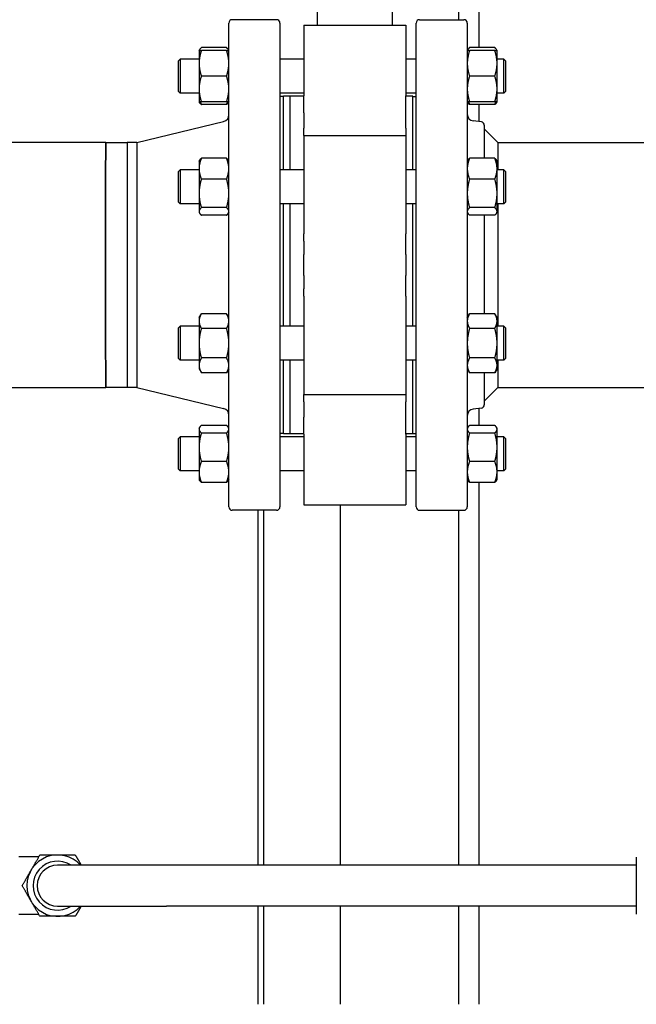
# Model space of a CAD drawing. Header units: inches. Extents: x 4 to 540, y 12 to 340.
# Tile 59 of 122: x 252 to 263, y 115 to 133. Entities that reach past the tile are written whole.
import ezdxf

# ---------------------------------------------------------------- set-up
doc = ezdxf.new("R2010")
doc.units = ezdxf.units.IN
doc.header["$LTSCALE"] = 16
doc.header["$MEASUREMENT"] = 0
doc.layers.get('0').update_dxf_attribs({"lineweight": 25})

msp = doc.modelspace()

# ---------------------------------------------------------------- linework, layer by layer
for p, q in [((260.162, 135.951), (260.162, 133.201)), ((260.537, 135.772), (260.537, 132.688)), ((257.573, 133.103), (257.573, 135.576)), ((258.948, 133.103), (258.948, 135.576)), ((255.948, 124.264), (255.948, 133.139)), ((256.823, 133.201), (256.011, 133.201)), ((256.886, 133.139), (256.886, 124.264)), ((259.386, 124.264), (259.386, 133.139)), ((259.448, 133.201), (260.261, 133.201)), ((260.323, 133.139), (260.323, 124.264)), ((257.323, 133.103), (257.323, 131.807)), ((257.323, 133.103), (259.198, 133.103)), ((259.198, 133.103), (259.198, 131.807)), ((255.401, 132.634), (255.411, 132.651)), ((255.401, 132.634), (255.401, 132.4)), ((255.906, 132.688), (255.443, 132.688)), ((255.906, 132.634), (255.443, 132.634)), ((255.948, 132.634), (255.939, 132.651)), ((260.323, 132.634), (260.333, 132.651)), ((260.828, 132.688), (260.365, 132.688)), ((260.828, 132.634), (260.365, 132.634)), ((260.87, 132.634), (260.86, 132.651)), ((260.87, 132.4), (260.87, 132.634)), ((255.026, 132.447), (255.057, 132.478)), ((255.026, 131.884), (255.026, 132.447)), ((255.057, 132.478), (255.057, 131.853)), ((255.401, 132.478), (255.057, 132.478)), ((255.401, 132.4), (255.401, 131.931)), ((257.323, 132.478), (256.886, 132.478)), ((259.386, 132.478), (259.198, 132.478)), ((260.995, 132.478), (260.87, 132.478)), ((260.87, 131.931), (260.87, 132.4)), ((260.995, 131.853), (260.995, 132.478)), ((261.026, 132.447), (260.995, 132.478)), ((261.026, 132.447), (261.026, 131.884)), ((255.906, 132.166), (255.443, 132.166)), ((260.828, 132.166), (260.365, 132.166)), ((255.026, 131.884), (255.057, 131.853)), ((255.401, 131.931), (255.401, 131.697)), ((260.87, 131.697), (260.87, 131.931)), ((261.026, 131.884), (260.995, 131.853)), ((255.401, 131.853), (255.057, 131.853)), ((255.401, 131.697), (255.411, 131.68)), ((255.906, 131.697), (255.443, 131.697)), ((255.948, 131.697), (255.939, 131.68)), ((257.323, 131.853), (256.886, 131.853)), ((256.948, 131.795), (256.886, 131.795)), ((256.948, 130.449), (256.948, 131.796)), ((257.073, 131.796), (256.948, 131.796)), ((257.073, 130.449), (257.073, 131.796)), ((257.323, 131.796), (257.073, 131.796)), ((257.073, 130.449), (257.073, 131.796)), ((257.323, 131.492), (257.323, 131.807)), ((259.386, 131.853), (259.198, 131.853)), ((259.198, 131.492), (259.198, 131.807)), ((259.323, 131.796), (259.198, 131.796)), ((259.323, 130.449), (259.323, 131.796)), ((259.323, 131.795), (259.386, 131.795)), ((260.323, 131.697), (260.333, 131.68)), ((260.828, 131.697), (260.365, 131.697)), ((260.87, 131.697), (260.86, 131.68)), ((260.995, 131.853), (260.87, 131.853)), ((255.906, 131.643), (255.443, 131.643)), ((260.828, 131.643), (260.365, 131.643)), ((260.537, 131.643), (260.537, 131.331)), ((254.261, 130.951), (255.852, 131.334)), ((257.323, 131.492), (257.323, 131.21)), ((259.198, 131.21), (259.198, 131.492)), ((260.581, 131.326), (260.433, 131.344)), ((257.323, 131.074), (257.323, 131.21)), ((259.198, 131.21), (259.198, 131.074)), ((260.636, 131.264), (260.636, 130.659)), ((260.886, 130.951), (260.636, 131.201)), ((257.323, 131.074), (257.323, 129.27)), ((257.323, 131.074), (259.198, 131.074)), ((259.198, 131.074), (259.198, 129.27)), ((253.689, 130.951), (247.825, 130.951)), ((253.689, 130.951), (254.08, 130.951)), ((254.08, 130.951), (254.08, 126.451)), ((254.261, 130.951), (254.08, 130.951)), ((254.08, 130.951), (254.08, 130.78)), ((254.08, 130.78), (254.08, 126.451)), ((254.261, 130.951), (254.261, 126.451)), ((260.886, 130.951), (270.167, 130.951)), ((260.886, 130.951), (260.886, 130.449)), ((255.401, 130.605), (255.411, 130.621)), ((255.401, 130.605), (255.401, 130.468)), ((255.906, 130.659), (255.443, 130.659)), ((255.948, 130.605), (255.939, 130.621)), ((260.323, 130.605), (260.333, 130.621)), ((260.828, 130.659), (260.365, 130.659)), ((260.87, 130.605), (260.86, 130.621)), ((260.87, 130.468), (260.87, 130.605)), ((255.026, 130.417), (255.057, 130.449)), ((255.026, 129.855), (255.026, 130.417)), ((255.057, 130.449), (255.057, 129.824)), ((255.401, 130.449), (255.057, 130.449)), ((255.401, 130.468), (255.401, 130.015)), ((257.323, 130.449), (256.886, 130.449)), ((259.386, 130.449), (259.198, 130.449)), ((260.87, 130.015), (260.87, 130.468)), ((260.995, 130.449), (260.87, 130.449)), ((260.995, 129.824), (260.995, 130.449)), ((261.026, 130.417), (260.995, 130.449)), ((261.026, 130.417), (261.026, 129.855)), ((255.906, 130.276), (255.443, 130.276)), ((260.828, 130.276), (260.365, 130.276)), ((255.401, 130.015), (255.401, 129.683)), ((260.87, 129.683), (260.87, 130.015)), ((255.026, 129.855), (255.057, 129.824)), ((255.401, 129.824), (255.057, 129.824)), ((255.906, 129.753), (255.443, 129.753)), ((257.323, 129.824), (256.886, 129.824)), ((256.948, 127.578), (256.948, 129.824)), ((257.073, 127.578), (257.073, 129.824)), ((257.073, 127.578), (257.073, 129.824)), ((259.386, 129.824), (259.198, 129.824)), ((259.323, 127.578), (259.323, 129.824)), ((260.828, 129.753), (260.365, 129.753)), ((260.995, 129.824), (260.87, 129.824)), ((260.886, 129.824), (260.886, 128.701)), ((261.026, 129.855), (260.995, 129.824)), ((255.401, 129.683), (255.401, 129.667)), ((255.401, 129.667), (255.411, 129.651)), ((255.906, 129.613), (255.443, 129.613)), ((255.948, 129.667), (255.939, 129.651)), ((260.323, 129.667), (260.333, 129.651)), ((260.828, 129.613), (260.365, 129.613)), ((260.636, 129.613), (260.636, 127.807)), ((260.87, 129.667), (260.86, 129.651)), ((260.87, 129.667), (260.87, 129.683)), ((257.323, 129.14), (257.323, 129.27)), ((259.198, 129.14), (259.198, 129.27)), ((257.323, 129.14), (257.323, 128.894)), ((259.198, 128.894), (259.198, 129.14)), ((257.323, 128.508), (257.323, 128.894)), ((259.198, 128.894), (259.198, 128.508)), ((260.886, 128.701), (260.886, 127.578)), ((257.323, 128.508), (257.323, 128.263)), ((259.198, 128.263), (259.198, 128.508)), ((257.323, 128.132), (257.323, 128.263)), ((259.198, 128.132), (259.198, 128.263)), ((257.323, 128.132), (257.323, 126.328)), ((259.198, 128.132), (259.198, 126.328)), ((255.401, 127.735), (255.443, 127.807)), ((255.401, 127.735), (255.401, 127.672)), ((255.906, 127.807), (255.443, 127.807)), ((255.948, 127.735), (255.906, 127.807)), ((260.323, 127.735), (260.365, 127.807)), ((260.828, 127.807), (260.365, 127.807)), ((260.87, 127.735), (260.828, 127.807)), ((260.87, 127.672), (260.87, 127.735)), ((255.026, 127.547), (255.057, 127.578)), ((255.026, 126.985), (255.026, 127.547)), ((255.057, 127.578), (255.057, 126.953)), ((255.401, 127.578), (255.057, 127.578)), ((255.401, 127.672), (255.401, 127.266)), ((255.906, 127.537), (255.443, 127.537)), ((257.323, 127.578), (256.886, 127.578)), ((259.386, 127.578), (259.198, 127.578)), ((260.828, 127.537), (260.365, 127.537)), ((260.87, 127.266), (260.87, 127.672)), ((260.995, 127.578), (260.87, 127.578)), ((260.995, 126.953), (260.995, 127.578)), ((261.026, 127.547), (260.995, 127.578)), ((261.026, 127.547), (261.026, 126.985)), ((255.401, 127.266), (255.401, 126.86)), ((260.87, 126.86), (260.87, 127.266)), ((255.026, 126.985), (255.057, 126.953)), ((255.906, 126.995), (255.443, 126.995)), ((260.828, 126.995), (260.365, 126.995)), ((261.026, 126.985), (260.995, 126.953)), ((255.401, 126.953), (255.057, 126.953)), ((255.401, 126.86), (255.401, 126.797)), ((257.323, 126.953), (256.886, 126.953)), ((256.948, 125.606), (256.948, 126.953)), ((257.073, 125.606), (257.073, 126.953)), ((257.073, 125.606), (257.073, 126.953)), ((259.386, 126.953), (259.198, 126.953)), ((259.323, 125.606), (259.323, 126.953)), ((260.995, 126.953), (260.87, 126.953)), ((260.87, 126.797), (260.87, 126.86)), ((260.886, 126.953), (260.886, 126.451)), ((255.401, 126.797), (255.443, 126.725)), ((255.906, 126.725), (255.443, 126.725)), ((255.948, 126.797), (255.906, 126.725)), ((260.323, 126.797), (260.365, 126.725)), ((260.828, 126.725), (260.365, 126.725)), ((260.636, 126.725), (260.636, 126.138)), ((260.87, 126.797), (260.828, 126.725)), ((247.825, 126.451), (253.689, 126.451)), ((254.08, 126.451), (253.689, 126.451)), ((254.261, 126.451), (254.08, 126.451)), ((254.08, 126.451), (254.08, 126.451)), ((254.261, 126.451), (255.852, 126.068)), ((260.886, 126.451), (260.636, 126.201)), ((260.886, 126.451), (264.143, 126.451)), ((257.323, 126.328), (259.198, 126.328)), ((257.323, 126.193), (257.323, 126.328)), ((259.198, 126.328), (259.198, 126.193)), ((257.323, 126.193), (257.323, 125.91)), ((259.198, 125.91), (259.198, 126.193)), ((260.581, 126.076), (260.433, 126.058)), ((257.323, 125.595), (257.323, 125.91)), ((259.198, 125.595), (259.198, 125.91)), ((260.537, 126.071), (260.537, 125.759)), ((255.401, 125.705), (255.411, 125.722)), ((255.906, 125.759), (255.443, 125.759)), ((255.948, 125.705), (255.939, 125.722)), ((260.323, 125.705), (260.333, 125.722)), ((260.828, 125.759), (260.365, 125.759)), ((260.87, 125.705), (260.86, 125.722)), ((255.026, 125.518), (255.057, 125.549)), ((255.057, 125.549), (255.057, 124.924)), ((255.401, 125.549), (255.057, 125.549)), ((255.401, 125.705), (255.401, 125.689)), ((255.401, 125.689), (255.401, 125.358)), ((255.906, 125.619), (255.443, 125.619)), ((256.948, 125.607), (256.886, 125.607)), ((257.323, 125.549), (256.886, 125.549)), ((257.073, 125.606), (256.948, 125.606)), ((257.323, 125.606), (257.073, 125.606)), ((257.323, 125.595), (257.323, 124.299)), ((259.323, 125.606), (259.198, 125.606)), ((259.198, 125.595), (259.198, 124.299)), ((259.386, 125.549), (259.198, 125.549)), ((259.323, 125.607), (259.386, 125.607)), ((260.828, 125.619), (260.365, 125.619)), ((260.87, 125.689), (260.87, 125.705)), ((260.87, 125.358), (260.87, 125.689)), ((260.995, 125.549), (260.87, 125.549)), ((260.995, 124.924), (260.995, 125.549)), ((261.026, 125.518), (260.995, 125.549)), ((255.026, 124.955), (255.026, 125.518)), ((255.401, 125.358), (255.401, 124.905)), ((260.87, 124.905), (260.87, 125.358)), ((261.026, 125.518), (261.026, 124.955)), ((255.906, 125.096), (255.443, 125.096)), ((260.828, 125.096), (260.365, 125.096)), ((255.026, 124.955), (255.057, 124.924)), ((255.401, 124.924), (255.057, 124.924)), ((255.401, 124.905), (255.401, 124.768)), ((257.323, 124.924), (256.886, 124.924)), ((259.386, 124.924), (259.198, 124.924)), ((260.995, 124.924), (260.87, 124.924)), ((260.87, 124.768), (260.87, 124.905)), ((261.026, 124.955), (260.995, 124.924)), ((255.401, 124.768), (255.411, 124.751)), ((255.906, 124.714), (255.443, 124.714)), ((255.948, 124.768), (255.939, 124.751)), ((260.323, 124.768), (260.333, 124.751)), ((260.828, 124.714), (260.365, 124.714)), ((260.537, 124.714), (260.537, 117.69)), ((260.87, 124.768), (260.86, 124.751)), ((257.323, 124.299), (259.198, 124.299)), ((257.997, 117.69), (257.997, 124.299)), ((256.823, 124.201), (256.011, 124.201)), ((256.484, 117.69), (256.484, 124.201)), ((256.582, 124.201), (256.582, 117.69)), ((259.448, 124.201), (260.261, 124.201)), ((260.162, 124.201), (260.162, 117.69)), ((252.463, 117.846), (252.095, 117.846)), ((263.425, 117.838), (263.425, 116.793)), ((254.805, 117.69), (252.805, 117.69)), ((263.425, 117.69), (254.805, 117.69)), ((252.805, 116.94), (254.805, 116.94)), ((263.425, 116.94), (254.805, 116.94)), ((256.484, 115.139), (256.484, 116.94)), ((256.582, 116.94), (256.582, 115.139)), ((257.997, 115.139), (257.997, 116.94)), ((260.162, 116.94), (260.162, 115.139)), ((260.537, 116.94), (260.537, 115.139)), ((252.463, 116.784), (252.095, 116.784))]:
    msp.add_line(p, q)
for centre, radius, start, end in [((256.011, 133.139), 0.0625, 90, 180), ((256.823, 133.139), 0.0625, 0, 90), ((259.448, 133.139), 0.0625, 90, 180), ((260.261, 133.139), 0.0625, 0, 90), ((255.823, 131.456), 0.125, 283.5359, 0), ((260.448, 131.468), 0.125, 180, 263), ((260.573, 131.264), 0.0625, 0, 83), ((260.573, 126.138), 0.0625, 277, 0), ((255.823, 125.946), 0.125, 0, 76.4641), ((260.448, 125.934), 0.125, 97, 180), ((256.011, 124.264), 0.0625, 180, 270), ((256.823, 124.264), 0.0625, 270, 0), ((259.448, 124.264), 0.0625, 180, 270), ((260.261, 124.264), 0.0625, 270, 0), ((252.805, 117.315), 0.563, 41.8103, 318.1897), ((252.805, 117.315), 0.45, 56.4427, 303.5573), ((252.805, 117.315), 0.375, 90, 270)]:
    msp.add_arc(centre, radius, start, end)
for points, weights in [([(255.443, 132.634), (255.401, 132.509), (255.401, 132.4)], [1.10906450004, 1.0930923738, 1]), ([(255.401, 132.634), (255.401, 132.634), (255.443, 132.634)], [1, 1.0930923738, 1.10906450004]), ([(255.443, 132.688), (255.411, 132.66), (255.404, 132.634)], [1.10906450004, 1.09674264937, 1.03852268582]), ([(255.946, 132.634), (255.938, 132.66), (255.906, 132.688)], [1.03852268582, 1.09674264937, 1.10906450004]), ([(255.948, 132.4), (255.948, 132.509), (255.906, 132.634)], [1, 1.0930923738, 1.10906450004]), ([(255.906, 132.634), (255.948, 132.634), (255.948, 132.634)], [1.10906450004, 1.0930923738, 1]), ([(260.365, 132.634), (260.323, 132.509), (260.323, 132.4)], [1.10906450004, 1.0930923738, 1]), ([(260.323, 132.634), (260.323, 132.634), (260.365, 132.634)], [1, 1.0930923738, 1.10906450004]), ([(260.365, 132.688), (260.333, 132.66), (260.325, 132.634)], [1.10906450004, 1.09674264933, 1.03852268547]), ([(260.868, 132.634), (260.86, 132.66), (260.828, 132.688)], [1.03852268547, 1.09674264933, 1.10906450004]), ([(260.87, 132.4), (260.87, 132.509), (260.828, 132.634)], [1, 1.0930923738, 1.10906450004]), ([(260.828, 132.634), (260.87, 132.634), (260.87, 132.634)], [1.10906450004, 1.0930923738, 1]), ([(255.401, 132.4), (255.401, 132.291), (255.443, 132.166)], [1, 1.0930923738, 1.10906450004]), ([(255.906, 132.166), (255.948, 132.291), (255.948, 132.4)], [1.10906450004, 1.0930923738, 1]), ([(260.323, 132.4), (260.323, 132.291), (260.365, 132.166)], [1, 1.0930923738, 1.10906450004]), ([(260.828, 132.166), (260.87, 132.291), (260.87, 132.4)], [1.10906450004, 1.0930923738, 1]), ([(255.443, 132.166), (255.401, 132.04), (255.401, 131.931)], [1.10906450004, 1.0930923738, 1]), ([(255.948, 131.931), (255.948, 132.04), (255.906, 132.166)], [1, 1.0930923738, 1.10906450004]), ([(260.365, 132.166), (260.323, 132.04), (260.323, 131.931)], [1.10906450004, 1.0930923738, 1]), ([(260.87, 131.931), (260.87, 132.04), (260.828, 132.166)], [1, 1.0930923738, 1.10906450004]), ([(255.401, 131.931), (255.401, 131.822), (255.443, 131.697)], [1, 1.0930923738, 1.10906450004]), ([(255.906, 131.697), (255.948, 131.822), (255.948, 131.931)], [1.10906450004, 1.0930923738, 1]), ([(260.323, 131.931), (260.323, 131.822), (260.365, 131.697)], [1, 1.0930923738, 1.10906450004]), ([(260.828, 131.697), (260.87, 131.822), (260.87, 131.931)], [1.10906450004, 1.0930923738, 1]), ([(255.443, 131.697), (255.401, 131.697), (255.401, 131.697)], [1.10906450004, 1.0930923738, 1]), ([(255.443, 131.643), (255.421, 131.663), (255.411, 131.68)], [1.10906450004, 1.10058521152, 1.07037081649]), ([(255.424, 131.697), (255.432, 131.671), (255.443, 131.643)], [1.09444483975, 1.10467156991, 1.10906450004]), ([(255.948, 131.697), (255.948, 131.697), (255.906, 131.697)], [1, 1.0930923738, 1.10906450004]), ([(255.906, 131.643), (255.918, 131.671), (255.926, 131.697)], [1.10906450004, 1.10467156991, 1.09444483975]), ([(255.939, 131.68), (255.928, 131.663), (255.906, 131.643)], [1.07037081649, 1.10058521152, 1.10906450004]), ([(260.365, 131.697), (260.323, 131.697), (260.323, 131.697)], [1.10906450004, 1.0930923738, 1]), ([(260.365, 131.643), (260.343, 131.663), (260.333, 131.68)], [1.10906450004, 1.10058521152, 1.07037081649]), ([(260.345, 131.697), (260.354, 131.671), (260.365, 131.643)], [1.09444483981, 1.10467156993, 1.10906450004]), ([(260.87, 131.697), (260.87, 131.697), (260.828, 131.697)], [1, 1.0930923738, 1.10906450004]), ([(260.828, 131.643), (260.84, 131.671), (260.848, 131.697)], [1.10906450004, 1.10467156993, 1.09444483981]), ([(260.86, 131.68), (260.85, 131.663), (260.828, 131.643)], [1.07037081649, 1.10058521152, 1.10906450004]), ([(255.443, 130.659), (255.401, 130.556), (255.401, 130.468)], [1.10906450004, 1.0930923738, 1]), ([(255.411, 130.621), (255.421, 130.639), (255.443, 130.659)], [1.07037081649, 1.10058521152, 1.10906450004]), ([(255.948, 130.468), (255.948, 130.556), (255.906, 130.659)], [1, 1.0930923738, 1.10906450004]), ([(255.906, 130.659), (255.928, 130.639), (255.939, 130.621)], [1.10906450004, 1.10058521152, 1.07037081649]), ([(260.365, 130.659), (260.323, 130.556), (260.323, 130.468)], [1.10906450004, 1.0930923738, 1]), ([(260.333, 130.621), (260.343, 130.639), (260.365, 130.659)], [1.07037081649, 1.10058521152, 1.10906450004]), ([(260.87, 130.468), (260.87, 130.556), (260.828, 130.659)], [1, 1.0930923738, 1.10906450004]), ([(260.828, 130.659), (260.85, 130.639), (260.86, 130.621)], [1.10906450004, 1.10058521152, 1.07037081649]), ([(255.401, 130.468), (255.401, 130.379), (255.443, 130.276)], [1, 1.0930923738, 1.10906450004]), ([(255.906, 130.276), (255.948, 130.379), (255.948, 130.468)], [1.10906450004, 1.0930923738, 1]), ([(260.323, 130.468), (260.323, 130.379), (260.365, 130.276)], [1, 1.0930923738, 1.10906450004]), ([(260.828, 130.276), (260.87, 130.379), (260.87, 130.468)], [1.10906450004, 1.0930923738, 1]), ([(255.443, 130.276), (255.401, 130.136), (255.401, 130.015)], [1.10906450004, 1.0930923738, 1]), ([(255.948, 130.015), (255.948, 130.136), (255.906, 130.276)], [1, 1.0930923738, 1.10906450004]), ([(260.365, 130.276), (260.323, 130.136), (260.323, 130.015)], [1.10906450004, 1.0930923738, 1]), ([(260.87, 130.015), (260.87, 130.136), (260.828, 130.276)], [1, 1.0930923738, 1.10906450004]), ([(255.401, 130.015), (255.401, 129.893), (255.443, 129.753)], [1, 1.0930923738, 1.10906450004]), ([(255.906, 129.753), (255.948, 129.893), (255.948, 130.015)], [1.10906450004, 1.0930923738, 1]), ([(260.323, 130.015), (260.323, 129.893), (260.365, 129.753)], [1, 1.0930923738, 1.10906450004]), ([(260.828, 129.753), (260.87, 129.893), (260.87, 130.015)], [1.10906450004, 1.0930923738, 1]), ([(255.443, 129.753), (255.401, 129.716), (255.401, 129.683)], [1.10906450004, 1.0930923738, 1]), ([(255.948, 129.683), (255.948, 129.716), (255.906, 129.753)], [1, 1.0930923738, 1.10906450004]), ([(260.365, 129.753), (260.323, 129.716), (260.323, 129.683)], [1.10906450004, 1.0930923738, 1]), ([(260.87, 129.683), (260.87, 129.716), (260.828, 129.753)], [1, 1.0930923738, 1.10906450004]), ([(255.401, 129.683), (255.401, 129.651), (255.443, 129.613)], [1, 1.0930923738, 1.10906450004]), ([(255.906, 129.613), (255.948, 129.651), (255.948, 129.683)], [1.10906450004, 1.0930923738, 1]), ([(260.323, 129.683), (260.323, 129.651), (260.365, 129.613)], [1, 1.0930923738, 1.10906450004]), ([(260.828, 129.613), (260.87, 129.651), (260.87, 129.683)], [1.10906450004, 1.0930923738, 1]), ([(255.443, 127.807), (255.401, 127.735), (255.401, 127.672)], [1.10906450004, 1.0930923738, 1]), ([(255.948, 127.672), (255.948, 127.735), (255.906, 127.807)], [1, 1.0930923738, 1.10906450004]), ([(260.365, 127.807), (260.323, 127.735), (260.323, 127.672)], [1.10906450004, 1.0930923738, 1]), ([(260.87, 127.672), (260.87, 127.735), (260.828, 127.807)], [1, 1.0930923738, 1.10906450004]), ([(255.401, 127.672), (255.401, 127.609), (255.443, 127.537)], [1, 1.0930923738, 1.10906450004]), ([(255.443, 127.537), (255.401, 127.392), (255.401, 127.266)], [1.10906450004, 1.0930923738, 1]), ([(255.906, 127.537), (255.948, 127.609), (255.948, 127.672)], [1.10906450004, 1.0930923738, 1]), ([(255.948, 127.266), (255.948, 127.392), (255.906, 127.537)], [1, 1.0930923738, 1.10906450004]), ([(260.323, 127.672), (260.323, 127.609), (260.365, 127.537)], [1, 1.0930923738, 1.10906450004]), ([(260.365, 127.537), (260.323, 127.392), (260.323, 127.266)], [1.10906450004, 1.0930923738, 1]), ([(260.828, 127.537), (260.87, 127.609), (260.87, 127.672)], [1.10906450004, 1.0930923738, 1]), ([(260.87, 127.266), (260.87, 127.392), (260.828, 127.537)], [1, 1.0930923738, 1.10906450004]), ([(255.401, 127.266), (255.401, 127.14), (255.443, 126.995)], [1, 1.0930923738, 1.10906450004]), ([(255.906, 126.995), (255.948, 127.14), (255.948, 127.266)], [1.10906450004, 1.0930923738, 1]), ([(260.323, 127.266), (260.323, 127.14), (260.365, 126.995)], [1, 1.0930923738, 1.10906450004]), ([(260.828, 126.995), (260.87, 127.14), (260.87, 127.266)], [1.10906450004, 1.0930923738, 1]), ([(255.443, 126.995), (255.401, 126.923), (255.401, 126.86)], [1.10906450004, 1.0930923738, 1]), ([(255.948, 126.86), (255.948, 126.923), (255.906, 126.995)], [1, 1.0930923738, 1.10906450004]), ([(260.365, 126.995), (260.323, 126.923), (260.323, 126.86)], [1.10906450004, 1.0930923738, 1]), ([(260.87, 126.86), (260.87, 126.923), (260.828, 126.995)], [1, 1.0930923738, 1.10906450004]), ([(255.401, 126.86), (255.401, 126.797), (255.443, 126.725)], [1, 1.0930923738, 1.10906450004]), ([(255.906, 126.725), (255.948, 126.797), (255.948, 126.86)], [1.10906450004, 1.0930923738, 1]), ([(260.323, 126.86), (260.323, 126.797), (260.365, 126.725)], [1, 1.0930923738, 1.10906450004]), ([(260.828, 126.725), (260.87, 126.797), (260.87, 126.86)], [1.10906450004, 1.0930923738, 1]), ([(255.443, 125.759), (255.401, 125.722), (255.401, 125.689)], [1.10906450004, 1.0930923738, 1]), ([(255.948, 125.689), (255.948, 125.722), (255.906, 125.759)], [1, 1.0930923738, 1.10906450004]), ([(260.365, 125.759), (260.323, 125.722), (260.323, 125.689)], [1.10906450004, 1.0930923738, 1]), ([(260.87, 125.689), (260.87, 125.722), (260.828, 125.759)], [1, 1.0930923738, 1.10906450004]), ([(255.401, 125.689), (255.401, 125.657), (255.443, 125.619)], [1, 1.0930923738, 1.10906450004]), ([(255.443, 125.619), (255.401, 125.479), (255.401, 125.358)], [1.10906450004, 1.0930923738, 1]), ([(255.906, 125.619), (255.948, 125.657), (255.948, 125.689)], [1.10906450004, 1.0930923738, 1]), ([(255.948, 125.358), (255.948, 125.479), (255.906, 125.619)], [1, 1.0930923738, 1.10906450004]), ([(260.323, 125.689), (260.323, 125.657), (260.365, 125.619)], [1, 1.0930923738, 1.10906450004]), ([(260.365, 125.619), (260.323, 125.479), (260.323, 125.358)], [1.10906450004, 1.0930923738, 1]), ([(260.828, 125.619), (260.87, 125.657), (260.87, 125.689)], [1.10906450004, 1.0930923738, 1]), ([(260.87, 125.358), (260.87, 125.479), (260.828, 125.619)], [1, 1.0930923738, 1.10906450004]), ([(255.401, 125.358), (255.401, 125.236), (255.443, 125.096)], [1, 1.0930923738, 1.10906450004]), ([(255.906, 125.096), (255.948, 125.236), (255.948, 125.358)], [1.10906450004, 1.0930923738, 1]), ([(260.323, 125.358), (260.323, 125.236), (260.365, 125.096)], [1, 1.0930923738, 1.10906450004]), ([(260.828, 125.096), (260.87, 125.236), (260.87, 125.358)], [1.10906450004, 1.0930923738, 1]), ([(255.443, 125.096), (255.401, 124.994), (255.401, 124.905)], [1.10906450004, 1.0930923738, 1]), ([(255.948, 124.905), (255.948, 124.994), (255.906, 125.096)], [1, 1.0930923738, 1.10906450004]), ([(260.365, 125.096), (260.323, 124.994), (260.323, 124.905)], [1.10906450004, 1.0930923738, 1]), ([(260.87, 124.905), (260.87, 124.994), (260.828, 125.096)], [1, 1.0930923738, 1.10906450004]), ([(255.401, 124.905), (255.401, 124.816), (255.443, 124.714)], [1, 1.0930923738, 1.10906450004]), ([(255.906, 124.714), (255.948, 124.816), (255.948, 124.905)], [1.10906450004, 1.0930923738, 1]), ([(260.323, 124.905), (260.323, 124.816), (260.365, 124.714)], [1, 1.0930923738, 1.10906450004]), ([(260.828, 124.714), (260.87, 124.816), (260.87, 124.905)], [1.10906450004, 1.0930923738, 1]), ([(255.443, 124.714), (255.421, 124.733), (255.411, 124.751)], [1.10906450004, 1.10058521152, 1.07037081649]), ([(255.939, 124.751), (255.928, 124.733), (255.906, 124.714)], [1.07037081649, 1.10058521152, 1.10906450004]), ([(260.365, 124.714), (260.343, 124.733), (260.333, 124.751)], [1.10906450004, 1.10058521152, 1.07037081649]), ([(260.86, 124.751), (260.85, 124.733), (260.828, 124.714)], [1.07037081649, 1.10058521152, 1.10906450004]), ([(252.318, 117.596), (252.394, 117.727), (252.481, 117.878)], [1, 1.0379548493, 1]), ([(252.481, 117.878), (252.655, 117.878), (252.805, 117.878)], [1, 1.0379548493, 1]), ([(252.805, 117.878), (252.956, 117.878), (253.13, 117.878)], [1, 1.0379548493, 1]), ([(253.13, 117.878), (253.188, 117.778), (253.238, 117.69)], [1, 1.02477087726, 1.01720879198]), ([(252.156, 117.315), (252.243, 117.466), (252.318, 117.596)], [1, 1.0379548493, 1]), ([(252.318, 117.034), (252.243, 117.164), (252.156, 117.315)], [1, 1.0379548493, 1]), ([(252.481, 116.753), (252.394, 116.903), (252.318, 117.034)], [1, 1.0379548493, 1]), ([(253.238, 116.94), (253.188, 116.852), (253.13, 116.753)], [1.01720879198, 1.02477087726, 1]), ([(252.805, 116.753), (252.655, 116.753), (252.481, 116.753)], [1, 1.0379548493, 1]), ([(253.13, 116.753), (252.956, 116.753), (252.805, 116.753)], [1, 1.0379548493, 1])]:
    msp.add_rational_spline(points, weights, degree=2)
for points, knots in [([(253.689, 130.951), (253.689, 130.951), (253.688, 130.917), (253.688, 130.771), (253.687, 130.643), (253.687, 130.307), (253.687, 130.096), (253.686, 129.614), (253.686, 129.34), (253.686, 128.781), (253.686, 128.496), (253.686, 127.929), (253.687, 127.648), (253.687, 127.163), (253.687, 126.958), (253.688, 126.639), (253.688, 126.529), (253.689, 126.461), (253.689, 126.451), (253.689, 126.451)], [-16.484347, -16.484347, -16.484347, -16.484347, -14.91368, -14.91368, -13.012353, -13.012353, -11.078459, -11.078459, -9.074558, -9.074558, -7.116359, -7.116359, -5.01026, -5.01026, -2.962757, -2.962757, -0.846548, -0.846548, 0, 0, 0, 0]), ([(253.689, 126.451), (253.689, 126.451), (253.689, 126.461), (253.688, 126.529), (253.688, 126.639), (253.687, 126.958), (253.687, 127.163), (253.687, 127.648), (253.686, 127.929), (253.686, 128.496), (253.686, 128.781), (253.686, 129.34), (253.686, 129.614), (253.687, 130.096), (253.687, 130.307), (253.687, 130.643), (253.688, 130.771), (253.688, 130.917), (253.689, 130.951), (253.689, 130.951)], [0, 0, 0, 0, 0.846548, 0.846548, 2.962757, 2.962757, 5.01026, 5.01026, 7.116359, 7.116359, 9.074558, 9.074558, 11.078459, 11.078459, 13.012353, 13.012353, 14.91368, 14.91368, 16.484347, 16.484347, 16.484347, 16.484347])]:
    msp.add_open_spline(points, degree=3, knots=knots)
msp.add_open_spline([(253.689, 126.451), (253.689, 126.451), (253.689, 126.451), (253.689, 126.451)], degree=3)
msp.add_open_spline([(253.689, 126.451), (253.689, 126.451), (253.689, 126.451), (253.689, 126.451)], degree=3)

doc.saveas('drawing.dxf')
